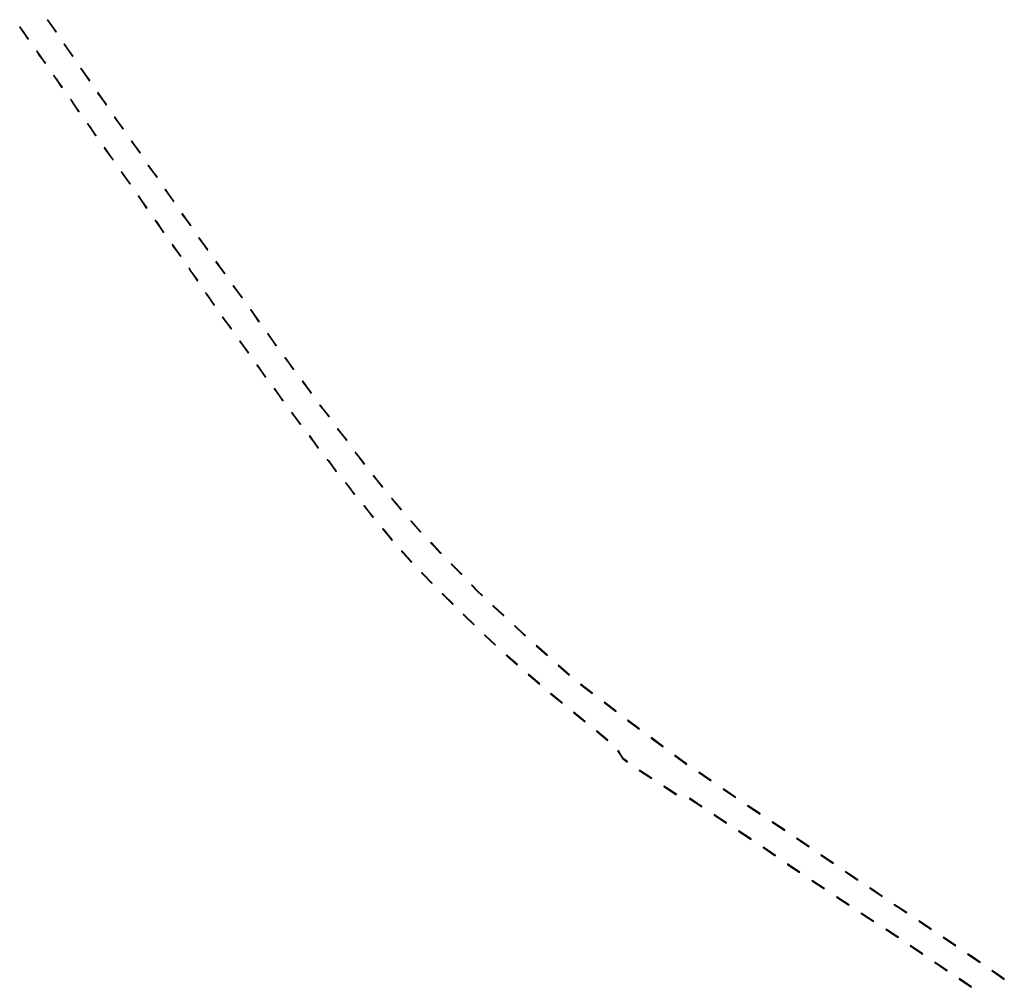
# Model space of a CAD drawing. Header units: metres. Extents: x 79047 to 79741, y 1317150 to 1317939.
# Tile 4 of 4: x 79047 to 79248, y 1317742 to 1317939. Entities that reach past the tile are written whole.
import ezdxf

# ---------------------------------------------------------------- set-up
doc = ezdxf.new("R2010")
doc.units = ezdxf.units.M
doc.layers.add('77300000_veoppmeriking_maskinelt', color=7, linetype='Continuous', true_color=0xf1f0ea)

msp = doc.modelspace()

# ---------------------------------------------------------------- meshes
at = {"layer": '77300000_veoppmeriking_maskinelt', "transparency": 33554687}
mesh = msp.add_polyface(dxfattribs=at)
corners = [(79054.89, 1317936.96, 16.35), (79053.1, 1317939.37, 16.32), (79054.81, 1317936.9, 16.35), (79053.19, 1317939.43, 16.32)]
mesh.append_faces([[corners[k] for k in face] for face in [(0, 1, 2), (1, 0, 3)]])
mesh = msp.add_polyface(dxfattribs=at)
corners = [(79048.19, 1317937.02, 16.27), (79047.46, 1317937.9, 16.25), (79048.11, 1317936.96, 16.26), (79047.54, 1317937.95, 16.25), (79049.18, 1317935.44, 16.29), (79049.26, 1317935.5, 16.29)]
mesh.append_faces([[corners[k] for k in face] for face in [(0, 1, 2), (1, 0, 3), (4, 0, 2), (5, 0, 4)]])
mesh = msp.add_polyface(dxfattribs=at)
corners = [(79051.45, 1317932.21, 16.34), (79050.99, 1317933.04, 16.33), (79050.9, 1317932.99, 16.33), (79051.53, 1317932.27, 16.34), (79052.7, 1317930.58, 16.37), (79052.62, 1317930.53, 16.37)]
mesh.append_faces([[corners[k] for k in face] for face in [(0, 1, 2), (3, 1, 0), (0, 4, 3), (4, 0, 5)]])
mesh = msp.add_polyface(dxfattribs=at)
corners = [(79058.29, 1317932.01, 16.43), (79056.51, 1317934.43, 16.39), (79058.21, 1317931.96, 16.43), (79056.59, 1317934.49, 16.39)]
mesh.append_faces([[corners[k] for k in face] for face in [(0, 1, 2), (1, 0, 3)]])
mesh = msp.add_polyface(dxfattribs=at)
corners = [(79061.69, 1317927.07, 16.5), (79059.91, 1317929.49, 16.47), (79061.61, 1317927.01, 16.5), (79059.99, 1317929.54, 16.46)]
mesh.append_faces([[corners[k] for k in face] for face in [(0, 1, 2), (1, 0, 3)]])
mesh = msp.add_polyface(dxfattribs=at)
corners = [(79054.87, 1317927.45, 16.41), (79054.33, 1317928.06, 16.4), (79054.79, 1317927.4, 16.41), (79054.41, 1317928.12, 16.4), (79056.13, 1317925.66, 16.43), (79056.05, 1317925.6, 16.43)]
mesh.append_faces([[corners[k] for k in face] for face in [(0, 1, 2), (1, 0, 3), (4, 0, 5), (5, 0, 2)]])
mesh = msp.add_polyface(dxfattribs=at)
corners = [(79059.49, 1317920.69, 16.49), (79057.85, 1317923.2, 16.46), (79057.77, 1317923.15, 16.45), (79059.58, 1317920.75, 16.49)]
mesh.append_faces([[corners[k] for k in face] for face in [(0, 1, 2), (3, 1, 0)]])
mesh = msp.add_polyface(dxfattribs=at)
corners = [(79065.04, 1317922.2, 16.55), (79063.31, 1317924.54, 16.52), (79064.95, 1317922.15, 16.55), (79063.39, 1317924.6, 16.52), (79065.01, 1317922.07, 16.55), (79065.09, 1317922.13, 16.55)]
mesh.append_faces([[corners[k] for k in face] for face in [(0, 1, 2), (1, 0, 3), (4, 0, 2), (4, 5, 0)]])
mesh = msp.add_polyface(dxfattribs=at)
corners = [(79068.53, 1317917.21, 16.6), (79066.73, 1317919.61, 16.58), (79068.45, 1317917.16, 16.6), (79066.81, 1317919.67, 16.58)]
mesh.append_faces([[corners[k] for k in face] for face in [(0, 1, 2), (1, 0, 3)]])
mesh = msp.add_polyface(dxfattribs=at)
corners = [(79061.71, 1317917.7, 16.53), (79061.22, 1317918.23, 16.52), (79061.63, 1317917.65, 16.53), (79061.3, 1317918.29, 16.53), (79063.02, 1317915.84, 16.56), (79062.94, 1317915.78, 16.56)]
mesh.append_faces([[corners[k] for k in face] for face in [(0, 1, 2), (1, 0, 3), (4, 0, 5), (5, 0, 2)]])
mesh = msp.add_polyface(dxfattribs=at)
corners = [(79066.48, 1317910.93, 16.63), (79064.67, 1317913.33, 16.59), (79066.4, 1317910.87, 16.63), (79064.75, 1317913.38, 16.59)]
mesh.append_faces([[corners[k] for k in face] for face in [(0, 1, 2), (1, 0, 3)]])
mesh = msp.add_polyface(dxfattribs=at)
corners = [(79071.97, 1317912.3, 16.65), (79070.17, 1317914.7, 16.63), (79071.89, 1317912.24, 16.66), (79070.25, 1317914.76, 16.63)]
mesh.append_faces([[corners[k] for k in face] for face in [(0, 1, 2), (1, 0, 3)]])
mesh = msp.add_polyface(dxfattribs=at)
corners = [(79075.4, 1317907.37, 16.71), (79073.6, 1317909.78, 16.68), (79075.32, 1317907.32, 16.71), (79073.68, 1317909.84, 16.68)]
mesh.append_faces([[corners[k] for k in face] for face in [(0, 1, 2), (1, 0, 3)]])
mesh = msp.add_polyface(dxfattribs=at)
corners = [(79068.29, 1317908.18, 16.68), (79068.21, 1317908.48, 16.68), (79068.13, 1317908.42, 16.68), (79069.93, 1317906.02, 16.71), (79068.37, 1317908.24, 16.68), (79069.84, 1317905.96, 16.71)]
mesh.append_faces([[corners[k] for k in face] for face in [(0, 1, 2), (0, 3, 4), (3, 0, 5), (0, 4, 1)]])
mesh = msp.add_polyface(dxfattribs=at)
corners = [(79073.28, 1317901.04, 16.77), (79071.64, 1317903.56, 16.74), (79071.56, 1317903.5, 16.74), (79073.36, 1317901.1, 16.77)]
mesh.append_faces([[corners[k] for k in face] for face in [(0, 1, 2), (3, 1, 0)]])
mesh = msp.add_polyface(dxfattribs=at)
corners = [(79078.83, 1317902.45, 16.77), (79077.04, 1317904.86, 16.74), (79078.75, 1317902.4, 16.78), (79077.12, 1317904.91, 16.74)]
mesh.append_faces([[corners[k] for k in face] for face in [(0, 1, 2), (1, 0, 3)]])
mesh = msp.add_polyface(dxfattribs=at)
corners = [(79082.27, 1317897.53, 16.85), (79080.47, 1317899.94, 16.81), (79082.19, 1317897.48, 16.85), (79080.55, 1317899.99, 16.81)]
mesh.append_faces([[corners[k] for k in face] for face in [(0, 1, 2), (1, 0, 3)]])
mesh = msp.add_polyface(dxfattribs=at)
corners = [(79075.32, 1317898.29, 16.8), (79074.99, 1317898.58, 16.8), (79075.24, 1317898.23, 16.8), (79075.08, 1317898.64, 16.8), (79076.81, 1317896.19, 16.82), (79076.72, 1317896.13, 16.82)]
mesh.append_faces([[corners[k] for k in face] for face in [(0, 1, 2), (1, 0, 3), (4, 0, 5), (5, 0, 2)]])
mesh = msp.add_polyface(dxfattribs=at)
corners = [(79085.69, 1317892.62, 16.88), (79083.9, 1317895.02, 16.87), (79085.61, 1317892.57, 16.89), (79083.98, 1317895.07, 16.87), (79085.62, 1317892.56, 16.89), (79085.7, 1317892.61, 16.88)]
mesh.append_faces([[corners[k] for k in face] for face in [(0, 1, 2), (1, 0, 3), (4, 0, 2), (4, 5, 0)]])
mesh = msp.add_polyface(dxfattribs=at)
corners = [(79078.63, 1317893.43, 16.85), (79078.54, 1317893.74, 16.85), (79078.45, 1317893.68, 16.85), (79080.25, 1317891.28, 16.87), (79078.72, 1317893.48, 16.85), (79080.17, 1317891.22, 16.87)]
mesh.append_faces([[corners[k] for k in face] for face in [(0, 1, 2), (0, 3, 4), (3, 0, 5), (0, 4, 1)]])
mesh = msp.add_polyface(dxfattribs=at)
corners = [(79089.21, 1317887.75, 16.91), (79087.38, 1317890.12, 16.9), (79089.13, 1317887.69, 16.91), (79087.46, 1317890.18, 16.9)]
mesh.append_faces([[corners[k] for k in face] for face in [(0, 1, 2), (1, 0, 3)]])
mesh = msp.add_polyface(dxfattribs=at)
corners = [(79082.08, 1317888.49, 16.89), (79081.97, 1317888.82, 16.89), (79081.89, 1317888.76, 16.89), (79083.66, 1317886.34, 16.91), (79082.16, 1317888.54, 16.89), (79083.58, 1317886.28, 16.91)]
mesh.append_faces([[corners[k] for k in face] for face in [(0, 1, 2), (0, 3, 4), (3, 0, 5), (0, 4, 1)]])
mesh = msp.add_polyface(dxfattribs=at)
corners = [(79092.72, 1317882.88, 16.94), (79090.89, 1317885.26, 16.93), (79092.64, 1317882.83, 16.95), (79090.97, 1317885.32, 16.92)]
mesh.append_faces([[corners[k] for k in face] for face in [(0, 1, 2), (1, 0, 3)]])
mesh = msp.add_polyface(dxfattribs=at)
corners = [(79085.55, 1317883.56, 16.92), (79085.27, 1317883.8, 16.92), (79085.47, 1317883.5, 16.92), (79085.35, 1317883.86, 16.92), (79087.07, 1317881.4, 16.95), (79086.99, 1317881.35, 16.95)]
mesh.append_faces([[corners[k] for k in face] for face in [(0, 1, 2), (1, 0, 3), (4, 0, 5), (5, 0, 2)]])
mesh = msp.add_polyface(dxfattribs=at)
corners = [(79090.54, 1317876.51, 17.01), (79088.72, 1317878.89, 16.98), (79090.46, 1317876.45, 17.01), (79088.8, 1317878.95, 16.99)]
mesh.append_faces([[corners[k] for k in face] for face in [(0, 1, 2), (1, 0, 3)]])
mesh = msp.add_polyface(dxfattribs=at)
corners = [(79096.13, 1317877.94, 16.95), (79094.47, 1317880.45, 16.95), (79094.39, 1317880.39, 16.95), (79096.21, 1317878, 16.95)]
mesh.append_faces([[corners[k] for k in face] for face in [(0, 1, 2), (3, 1, 0)]])
mesh = msp.add_polyface(dxfattribs=at)
corners = [(79099.61, 1317873.05, 16.97), (79097.95, 1317875.56, 16.96), (79097.87, 1317875.5, 16.96), (79099.69, 1317873.11, 16.96)]
mesh.append_faces([[corners[k] for k in face] for face in [(0, 1, 2), (3, 1, 0)]])
mesh = msp.add_polyface(dxfattribs=at)
corners = [(79092.23, 1317873.98, 17.04), (79092.29, 1317874.07, 17.04), (79092.21, 1317874.01, 17.04), (79094.03, 1317871.62, 17.07), (79092.31, 1317874.04, 17.04), (79093.94, 1317871.57, 17.07)]
mesh.append_faces([[corners[k] for k in face] for face in [(0, 1, 2), (0, 3, 4), (3, 0, 5), (0, 4, 1)]])
mesh = msp.add_polyface(dxfattribs=at)
corners = [(79095.93, 1317868.95, 17.09), (79095.68, 1317869.12, 17.09), (79095.84, 1317868.89, 17.09), (79095.76, 1317869.18, 17.09), (79097.52, 1317866.75, 17.12), (79097.44, 1317866.69, 17.12)]
mesh.append_faces([[corners[k] for k in face] for face in [(0, 1, 2), (1, 0, 3), (4, 0, 5), (5, 0, 2)]])
mesh = msp.add_polyface(dxfattribs=at)
corners = [(79103.16, 1317868.22, 16.99), (79101.46, 1317870.69, 16.97), (79101.37, 1317870.63, 16.98), (79103.24, 1317868.28, 16.99)]
mesh.append_faces([[corners[k] for k in face] for face in [(0, 1, 2), (3, 1, 0)]])
mesh = msp.add_polyface(dxfattribs=at)
corners = [(79106.74, 1317863.4, 17.03), (79105.03, 1317865.87, 17.01), (79104.95, 1317865.81, 17.01), (79106.82, 1317863.46, 17.03)]
mesh.append_faces([[corners[k] for k in face] for face in [(0, 1, 2), (3, 1, 0)]])
mesh = msp.add_polyface(dxfattribs=at)
corners = [(79100.98, 1317861.84, 17.19), (79099.29, 1317864.33, 17.16), (79099.21, 1317864.27, 17.16), (79101.06, 1317861.9, 17.19)]
mesh.append_faces([[corners[k] for k in face] for face in [(0, 1, 2), (3, 1, 0)]])
mesh = msp.add_polyface(dxfattribs=at)
corners = [(79110.4, 1317858.65, 17.07), (79108.53, 1317860.99, 17.05), (79110.32, 1317858.59, 17.08), (79108.61, 1317861.05, 17.05)]
mesh.append_faces([[corners[k] for k in face] for face in [(0, 1, 2), (1, 0, 3)]])
mesh = msp.add_polyface(dxfattribs=at)
corners = [(79104.56, 1317857.03, 17.27), (79102.82, 1317859.48, 17.23), (79102.75, 1317859.42, 17.23), (79104.64, 1317857.09, 17.27)]
mesh.append_faces([[corners[k] for k in face] for face in [(0, 1, 2), (3, 1, 0)]])
mesh = msp.add_polyface(dxfattribs=at)
corners = [(79113.99, 1317853.84, 17.14), (79112.11, 1317856.18, 17.1), (79113.91, 1317853.78, 17.14), (79112.19, 1317856.24, 17.1)]
mesh.append_faces([[corners[k] for k in face] for face in [(0, 1, 2), (1, 0, 3)]])
mesh = msp.add_polyface(dxfattribs=at)
corners = [(79108.19, 1317852.25, 17.36), (79106.45, 1317854.7, 17.31), (79106.37, 1317854.64, 17.31), (79108.27, 1317852.31, 17.36)]
mesh.append_faces([[corners[k] for k in face] for face in [(0, 1, 2), (3, 1, 0)]])
mesh = msp.add_polyface(dxfattribs=at)
corners = [(79117.57, 1317849.03, 17.21), (79115.7, 1317851.37, 17.18), (79117.49, 1317848.97, 17.22), (79115.78, 1317851.43, 17.18)]
mesh.append_faces([[corners[k] for k in face] for face in [(0, 1, 2), (1, 0, 3)]])
mesh = msp.add_polyface(dxfattribs=at)
corners = [(79110.32, 1317849.61, 17.41), (79110, 1317849.86, 17.4), (79110.24, 1317849.54, 17.41), (79110.08, 1317849.92, 17.4), (79111.93, 1317847.56, 17.45), (79111.85, 1317847.5, 17.45)]
mesh.append_faces([[corners[k] for k in face] for face in [(0, 1, 2), (1, 0, 3), (4, 0, 5), (5, 0, 2)]])
mesh = msp.add_polyface(dxfattribs=at)
corners = [(79114.21, 1317844.66, 17.51), (79113.71, 1317845.14, 17.5), (79114.14, 1317844.6, 17.51), (79113.79, 1317845.2, 17.49), (79115.65, 1317842.86, 17.53), (79115.58, 1317842.79, 17.53)]
mesh.append_faces([[corners[k] for k in face] for face in [(0, 1, 2), (1, 0, 3), (4, 0, 5), (5, 0, 2)]])
mesh = msp.add_polyface(dxfattribs=at)
corners = [(79121.23, 1317844.27, 17.28), (79119.42, 1317846.67, 17.24), (79119.35, 1317846.61, 17.24), (79121.31, 1317844.34, 17.29)]
mesh.append_faces([[corners[k] for k in face] for face in [(0, 1, 2), (3, 1, 0)]])
mesh = msp.add_polyface(dxfattribs=at)
corners = [(79123.79, 1317841.27, 17.35), (79123.12, 1317841.94, 17.34), (79123.71, 1317841.21, 17.35), (79123.2, 1317842, 17.33), (79125.14, 1317839.72, 17.39), (79125.06, 1317839.65, 17.39)]
mesh.append_faces([[corners[k] for k in face] for face in [(0, 1, 2), (1, 0, 3), (4, 0, 5), (5, 0, 2)]])
mesh = msp.add_polyface(dxfattribs=at)
corners = [(79119.35, 1317838.13, 17.6), (79117.53, 1317840.52, 17.56), (79117.45, 1317840.45, 17.57), (79119.43, 1317838.19, 17.6)]
mesh.append_faces([[corners[k] for k in face] for face in [(0, 1, 2), (3, 1, 0)]])
mesh = msp.add_polyface(dxfattribs=at)
corners = [(79129.07, 1317835.19, 17.53), (79127.03, 1317837.39, 17.46), (79128.99, 1317835.12, 17.53), (79127.1, 1317837.45, 17.46)]
mesh.append_faces([[corners[k] for k in face] for face in [(0, 1, 2), (1, 0, 3)]])
mesh = msp.add_polyface(dxfattribs=at)
corners = [(79121.57, 1317835.58, 17.63), (79121.25, 1317835.81, 17.63), (79121.49, 1317835.51, 17.63), (79121.33, 1317835.87, 17.63), (79123.26, 1317833.58, 17.68), (79123.18, 1317833.51, 17.68)]
mesh.append_faces([[corners[k] for k in face] for face in [(0, 1, 2), (1, 0, 3), (4, 0, 5), (5, 0, 2)]])
mesh = msp.add_polyface(dxfattribs=at)
corners = [(79133.14, 1317830.78, 17.65), (79131.13, 1317833.01, 17.59), (79131.05, 1317832.94, 17.59), (79133.21, 1317830.85, 17.65)]
mesh.append_faces([[corners[k] for k in face] for face in [(0, 1, 2), (3, 1, 0)]])
mesh = msp.add_polyface(dxfattribs=at)
corners = [(79125.41, 1317831.04, 17.74), (79125.12, 1317831.22, 17.73), (79125.34, 1317830.97, 17.74), (79125.2, 1317831.29, 17.73), (79127.24, 1317829.09, 17.61), (79127.17, 1317829.02, 17.6)]
mesh.append_faces([[corners[k] for k in face] for face in [(0, 1, 2), (1, 0, 3), (4, 0, 5), (5, 0, 2)]])
mesh = msp.add_polyface(dxfattribs=at)
corners = [(79129.53, 1317826.65, 17.67), (79129.22, 1317826.83, 17.66), (79129.46, 1317826.58, 17.67), (79129.29, 1317826.9, 17.67), (79131.38, 1317824.75, 17.73), (79131.31, 1317824.68, 17.72)]
mesh.append_faces([[corners[k] for k in face] for face in [(0, 1, 2), (1, 0, 3), (4, 0, 5), (5, 0, 2)]])
mesh = msp.add_polyface(dxfattribs=at)
corners = [(79136.91, 1317826.89, 17.73), (79135.3, 1317828.7, 17.69), (79135.23, 1317828.63, 17.7), (79136.98, 1317826.96, 17.73), (79137.38, 1317826.54, 17.74), (79137.31, 1317826.47, 17.74)]
mesh.append_faces([[corners[k] for k in face] for face in [(0, 1, 2), (3, 1, 0), (0, 4, 3), (4, 0, 5)]])
mesh = msp.add_polyface(dxfattribs=at)
corners = [(79140.59, 1317823.17, 17.82), (79139.38, 1317824.3, 17.79), (79140.52, 1317823.1, 17.82), (79139.46, 1317824.37, 17.79), (79141.51, 1317822.18, 17.85), (79141.58, 1317822.25, 17.84)]
mesh.append_faces([[corners[k] for k in face] for face in [(0, 1, 2), (1, 0, 3), (4, 0, 2), (5, 0, 4)]])
mesh = msp.add_polyface(dxfattribs=at)
corners = [(79133.74, 1317822.34, 17.81), (79133.41, 1317822.54, 17.8), (79133.67, 1317822.27, 17.81), (79133.48, 1317822.61, 17.8), (79135.61, 1317820.5, 17.87), (79135.54, 1317820.43, 17.87)]
mesh.append_faces([[corners[k] for k in face] for face in [(0, 1, 2), (1, 0, 3), (4, 0, 5), (5, 0, 2)]])
mesh = msp.add_polyface(dxfattribs=at)
corners = [(79145.96, 1317818.16, 17.94), (79143.7, 1317820.13, 17.89), (79145.89, 1317818.08, 17.94), (79143.77, 1317820.2, 17.89)]
mesh.append_faces([[corners[k] for k in face] for face in [(0, 1, 2), (1, 0, 3)]])
mesh = msp.add_polyface(dxfattribs=at)
corners = [(79138, 1317818.16, 17.95), (79137.68, 1317818.33, 17.94), (79137.93, 1317818.08, 17.95), (79137.75, 1317818.4, 17.94), (79139.91, 1317816.32, 18.01), (79139.84, 1317816.25, 18.01)]
mesh.append_faces([[corners[k] for k in face] for face in [(0, 1, 2), (1, 0, 3), (4, 0, 5), (5, 0, 2)]])
mesh = msp.add_polyface(dxfattribs=at)
corners = [(79150.15, 1317814.23, 18.01), (79148.08, 1317816.03, 17.98), (79150.08, 1317814.16, 18.02), (79148.15, 1317816.11, 17.98), (79150.28, 1317813.99, 18.02), (79150.34, 1317814.06, 18.02)]
mesh.append_faces([[corners[k] for k in face] for face in [(0, 1, 2), (1, 0, 3), (4, 0, 2), (4, 5, 0)]])
mesh = msp.add_polyface(dxfattribs=at)
corners = [(79142.21, 1317814.1, 18.03), (79142, 1317814.16, 18.03), (79142.15, 1317814.03, 18.03), (79142.07, 1317814.24, 18.03), (79144.27, 1317812.2, 18.01), (79144.2, 1317812.12, 18.01)]
mesh.append_faces([[corners[k] for k in face] for face in [(0, 1, 2), (1, 0, 3), (4, 0, 5), (5, 0, 2)]])
mesh = msp.add_polyface(dxfattribs=at)
corners = [(79154.75, 1317809.99, 18.1), (79152.58, 1317812.06, 18.06), (79152.52, 1317811.99, 18.06), (79154.82, 1317810.07, 18.09)]
mesh.append_faces([[corners[k] for k in face] for face in [(0, 1, 2), (3, 1, 0)]])
mesh = msp.add_polyface(dxfattribs=at)
corners = [(79146.63, 1317810.01, 18.1), (79146.4, 1317810.08, 18.08), (79146.57, 1317809.93, 18.08), (79146.47, 1317810.16, 18.1), (79148.72, 1317808.18, 18.16), (79148.66, 1317808.1, 18.14)]
mesh.append_faces([[corners[k] for k in face] for face in [(0, 1, 2), (1, 0, 3), (4, 0, 5), (5, 0, 2)]])
mesh = msp.add_polyface(dxfattribs=at)
corners = [(79159.23, 1317805.99, 18.19), (79157.06, 1317808.07, 18.14), (79156.99, 1317807.99, 18.14), (79159.3, 1317806.07, 18.19)]
mesh.append_faces([[corners[k] for k in face] for face in [(0, 1, 2), (3, 1, 0)]])
mesh = msp.add_polyface(dxfattribs=at)
corners = [(79151.06, 1317806.13, 18.23), (79150.91, 1317806.12, 18.2), (79150.99, 1317806.05, 18.21), (79150.98, 1317806.2, 18.23), (79153.25, 1317804.24, 18.3), (79153.18, 1317804.16, 18.28)]
mesh.append_faces([[corners[k] for k in face] for face in [(0, 1, 2), (1, 0, 3), (4, 0, 5), (5, 0, 2)]])
mesh = msp.add_polyface(dxfattribs=at)
corners = [(79164, 1317802.36, 18.27), (79161.56, 1317804.1, 18.23), (79163.94, 1317802.28, 18.27), (79161.62, 1317804.18, 18.23)]
mesh.append_faces([[corners[k] for k in face] for face in [(0, 1, 2), (1, 0, 3)]])
mesh = msp.add_polyface(dxfattribs=at)
corners = [(79155.74, 1317802.09, 18.38), (79155.45, 1317802.2, 18.35), (79155.68, 1317802.01, 18.35), (79155.52, 1317802.28, 18.37), (79157.84, 1317800.38, 18.46), (79157.78, 1317800.3, 18.43)]
mesh.append_faces([[corners[k] for k in face] for face in [(0, 1, 2), (1, 0, 3), (4, 0, 5), (5, 0, 2)]])
mesh = msp.add_polyface(dxfattribs=at)
corners = [(79168.77, 1317798.72, 18.37), (79166.33, 1317800.46, 18.32), (79168.71, 1317798.64, 18.37), (79166.39, 1317800.54, 18.32)]
mesh.append_faces([[corners[k] for k in face] for face in [(0, 1, 2), (1, 0, 3)]])
mesh = msp.add_polyface(dxfattribs=at)
corners = [(79162.49, 1317796.59, 18.52), (79160.1, 1317798.41, 18.49), (79162.43, 1317796.51, 18.52), (79160.17, 1317798.48, 18.5)]
mesh.append_faces([[corners[k] for k in face] for face in [(0, 1, 2), (1, 0, 3)]])
mesh = msp.add_polyface(dxfattribs=at)
corners = [(79173.56, 1317795.1, 18.48), (79171.19, 1317796.87, 18.43), (79173.5, 1317795.02, 18.48), (79171.13, 1317796.79, 18.43), (79171.09, 1317796.82, 18.43), (79171.16, 1317796.9, 18.43)]
mesh.append_faces([[corners[k] for k in face] for face in [(0, 1, 2), (2, 1, 3), (1, 4, 3), (4, 1, 5)]])
mesh = msp.add_polyface(dxfattribs=at)
corners = [(79164.84, 1317794.55, 18.54), (79164.82, 1317794.7, 18.54), (79164.76, 1317794.62, 18.54), (79167.13, 1317792.78, 18.57), (79164.91, 1317794.63, 18.54), (79167.06, 1317792.7, 18.57)]
mesh.append_faces([[corners[k] for k in face] for face in [(0, 1, 2), (0, 3, 4), (3, 0, 5), (0, 4, 1)]])
mesh = msp.add_polyface(dxfattribs=at)
corners = [(79178.36, 1317791.5, 18.58), (79175.9, 1317793.22, 18.53), (79178.3, 1317791.42, 18.58), (79175.96, 1317793.3, 18.53)]
mesh.append_faces([[corners[k] for k in face] for face in [(0, 1, 2), (1, 0, 3)]])
mesh = msp.add_polyface(dxfattribs=at)
corners = [(79169.15, 1317790.62, 18.6), (79170.14, 1317789.09, 18.6), (79169.24, 1317790.67, 18.59), (79170.07, 1317789.02, 18.59), (79171.02, 1317788.33, 18.6), (79171.08, 1317788.41, 18.61)]
mesh.append_faces([[corners[k] for k in face] for face in [(0, 1, 2), (1, 0, 3), (3, 4, 1), (5, 1, 4)]])
mesh = msp.add_polyface(dxfattribs=at)
corners = [(79182.29, 1317788.56, 18.66), (79180.7, 1317789.62, 18.63), (79182.23, 1317788.48, 18.66), (79180.76, 1317789.7, 18.63), (79183.19, 1317787.95, 18.67), (79183.13, 1317787.86, 18.67)]
mesh.append_faces([[corners[k] for k in face] for face in [(0, 1, 2), (1, 0, 3), (4, 0, 5), (5, 0, 2)]])
mesh = msp.add_polyface(dxfattribs=at)
corners = [(79176, 1317784.98, 18.67), (79173.53, 1317786.69, 18.64), (79173.48, 1317786.6, 18.63), (79176.06, 1317785.07, 18.67)]
mesh.append_faces([[corners[k] for k in face] for face in [(0, 1, 2), (3, 1, 0)]])
mesh = msp.add_polyface(dxfattribs=at)
corners = [(79188.08, 1317784.48, 18.75), (79185.66, 1317786.25, 18.71), (79185.61, 1317786.17, 18.71), (79188.14, 1317784.56, 18.75)]
mesh.append_faces([[corners[k] for k in face] for face in [(0, 1, 2), (3, 1, 0)]])
mesh = msp.add_polyface(dxfattribs=at)
corners = [(79181.06, 1317781.76, 18.72), (79178.52, 1317783.35, 18.7), (79181, 1317781.67, 18.72), (79178.57, 1317783.43, 18.69)]
mesh.append_faces([[corners[k] for k in face] for face in [(0, 1, 2), (1, 0, 3)]])
mesh = msp.add_polyface(dxfattribs=at)
corners = [(79193.04, 1317781.09, 18.86), (79190.62, 1317782.87, 18.8), (79190.56, 1317782.78, 18.8), (79193.09, 1317781.17, 18.86)]
mesh.append_faces([[corners[k] for k in face] for face in [(0, 1, 2), (3, 1, 0)]])
mesh = msp.add_polyface(dxfattribs=at)
corners = [(79186.25, 1317779.29, 18.85), (79183.7, 1317780.86, 18.81), (79186.2, 1317779.2, 18.85), (79183.75, 1317780.95, 18.81)]
mesh.append_faces([[corners[k] for k in face] for face in [(0, 1, 2), (1, 0, 3)]])
mesh = msp.add_polyface(dxfattribs=at)
corners = [(79198.08, 1317777.84, 18.96), (79195.53, 1317779.42, 18.91), (79198.03, 1317777.75, 18.96), (79195.58, 1317779.5, 18.91)]
mesh.append_faces([[corners[k] for k in face] for face in [(0, 1, 2), (1, 0, 3)]])
mesh = msp.add_polyface(dxfattribs=at)
corners = [(79191.26, 1317775.98, 18.93), (79188.7, 1317777.55, 18.89), (79191.2, 1317775.89, 18.93), (79188.75, 1317777.63, 18.89)]
mesh.append_faces([[corners[k] for k in face] for face in [(0, 1, 2), (1, 0, 3)]])
mesh = msp.add_polyface(dxfattribs=at)
corners = [(79203.07, 1317774.51, 19.06), (79200.52, 1317776.09, 19.01), (79203.02, 1317774.43, 19.07), (79200.58, 1317776.17, 19.01)]
mesh.append_faces([[corners[k] for k in face] for face in [(0, 1, 2), (1, 0, 3)]])
mesh = msp.add_polyface(dxfattribs=at)
corners = [(79196.27, 1317772.68, 18.91), (79193.71, 1317774.24, 18.97), (79196.21, 1317772.59, 18.91), (79193.76, 1317774.33, 18.97)]
mesh.append_faces([[corners[k] for k in face] for face in [(0, 1, 2), (1, 0, 3)]])
mesh = msp.add_polyface(dxfattribs=at)
corners = [(79205.51, 1317772.76, 19.12), (79206.32, 1317772.23, 19.14), (79205.57, 1317772.85, 19.12), (79208.05, 1317771.16, 19.18), (79206.38, 1317772.31, 19.14), (79207.99, 1317771.07, 19.18)]
mesh.append_faces([[corners[k] for k in face] for face in [(0, 1, 2), (1, 3, 4), (3, 1, 5), (1, 4, 2)]])
mesh = msp.add_polyface(dxfattribs=at)
corners = [(79201.23, 1317769.3, 19.02), (79198.72, 1317770.94, 18.99), (79201.17, 1317769.22, 19.02), (79198.77, 1317771.02, 18.99)]
mesh.append_faces([[corners[k] for k in face] for face in [(0, 1, 2), (1, 0, 3)]])
mesh = msp.add_polyface(dxfattribs=at)
corners = [(79212.93, 1317767.67, 19.29), (79210.52, 1317769.46, 19.24), (79210.46, 1317769.37, 19.24), (79212.99, 1317767.75, 19.28)]
mesh.append_faces([[corners[k] for k in face] for face in [(0, 1, 2), (3, 1, 0)]])
mesh = msp.add_polyface(dxfattribs=at)
corners = [(79204.05, 1317767.33, 19.16), (79203.63, 1317767.5, 19.13), (79203.99, 1317767.24, 19.15), (79203.69, 1317767.58, 19.14), (79206.18, 1317765.91, 19.22), (79206.12, 1317765.83, 19.22)]
mesh.append_faces([[corners[k] for k in face] for face in [(0, 1, 2), (1, 0, 3), (4, 0, 5), (5, 0, 2)]])
mesh = msp.add_polyface(dxfattribs=at)
corners = [(79217.96, 1317764.39, 19.43), (79215.42, 1317765.99, 19.37), (79217.9, 1317764.31, 19.43), (79215.47, 1317766.07, 19.37)]
mesh.append_faces([[corners[k] for k in face] for face in [(0, 1, 2), (1, 0, 3)]])
mesh = msp.add_polyface(dxfattribs=at)
corners = [(79211.12, 1317762.51, 19.29), (79208.68, 1317764.25, 19.25), (79208.62, 1317764.17, 19.25), (79211.18, 1317762.59, 19.29)]
mesh.append_faces([[corners[k] for k in face] for face in [(0, 1, 2), (3, 1, 0)]])
mesh = msp.add_polyface(dxfattribs=at)
corners = [(79216.11, 1317759.18, 19.36), (79213.68, 1317760.93, 19.32), (79213.62, 1317760.85, 19.32), (79216.17, 1317759.26, 19.36)]
mesh.append_faces([[corners[k] for k in face] for face in [(0, 1, 2), (3, 1, 0)]])
mesh = msp.add_polyface(dxfattribs=at)
corners = [(79222.93, 1317761.04, 19.56), (79220.39, 1317762.63, 19.49), (79222.88, 1317760.95, 19.56), (79220.45, 1317762.71, 19.49)]
mesh.append_faces([[corners[k] for k in face] for face in [(0, 1, 2), (1, 0, 3)]])
mesh = msp.add_polyface(dxfattribs=at)
corners = [(79226.05, 1317758.93, 19.65), (79225.36, 1317759.28, 19.63), (79226, 1317758.85, 19.65), (79225.42, 1317759.36, 19.63), (79227.92, 1317757.69, 19.7), (79227.86, 1317757.61, 19.71)]
mesh.append_faces([[corners[k] for k in face] for face in [(0, 1, 2), (1, 0, 3), (4, 0, 5), (5, 0, 2)]])
mesh = msp.add_polyface(dxfattribs=at)
corners = [(79219.31, 1317757.15, 19.4), (79218.6, 1317757.51, 19.4), (79219.26, 1317757.07, 19.4), (79218.66, 1317757.59, 19.39), (79221.17, 1317755.95, 19.44), (79221.12, 1317755.87, 19.44)]
mesh.append_faces([[corners[k] for k in face] for face in [(0, 1, 2), (1, 0, 3), (4, 0, 5), (5, 0, 2)]])
mesh = msp.add_polyface(dxfattribs=at)
corners = [(79231.2, 1317755.39, 19.84), (79230.41, 1317756.03, 19.8), (79230.36, 1317755.95, 19.8), (79232.9, 1317754.36, 19.91), (79231.26, 1317755.47, 19.84), (79232.85, 1317754.27, 19.91)]
mesh.append_faces([[corners[k] for k in face] for face in [(0, 1, 2), (0, 3, 4), (3, 0, 5), (0, 4, 1)]])
mesh = msp.add_polyface(dxfattribs=at)
corners = [(79225.8, 1317752.84, 19.62), (79223.69, 1317754.32, 19.53), (79223.64, 1317754.24, 19.54), (79225.86, 1317752.92, 19.62), (79226.21, 1317752.69, 19.63), (79226.15, 1317752.6, 19.63)]
mesh.append_faces([[corners[k] for k in face] for face in [(0, 1, 2), (3, 1, 0), (0, 4, 3), (4, 0, 5)]])
mesh = msp.add_polyface(dxfattribs=at)
corners = [(79231.1, 1317749.22, 19.83), (79228.68, 1317750.99, 19.73), (79228.63, 1317750.91, 19.73), (79231.16, 1317749.3, 19.83)]
mesh.append_faces([[corners[k] for k in face] for face in [(0, 1, 2), (3, 1, 0)]])
mesh = msp.add_polyface(dxfattribs=at)
corners = [(79237.81, 1317750.9, 20.19), (79235.38, 1317752.67, 20.03), (79235.33, 1317752.59, 20.03), (79237.87, 1317750.99, 20.19)]
mesh.append_faces([[corners[k] for k in face] for face in [(0, 1, 2), (3, 1, 0)]])
mesh = msp.add_polyface(dxfattribs=at)
corners = [(79241.14, 1317748.64, 20.4), (79240.35, 1317749.3, 20.35), (79240.29, 1317749.22, 20.35), (79242.82, 1317747.6, 20.53), (79241.2, 1317748.73, 20.4), (79242.77, 1317747.52, 20.53)]
mesh.append_faces([[corners[k] for k in face] for face in [(0, 1, 2), (0, 3, 4), (3, 0, 5), (0, 4, 1)]])
mesh = msp.add_polyface(dxfattribs=at)
corners = [(79236.12, 1317745.93, 20.18), (79233.59, 1317747.53, 20.03), (79236.07, 1317745.85, 20.18), (79233.64, 1317747.61, 20.03)]
mesh.append_faces([[corners[k] for k in face] for face in [(0, 1, 2), (1, 0, 3)]])
mesh = msp.add_polyface(dxfattribs=at)
corners = [(79246.02, 1317745.27, 20.79), (79245.29, 1317745.89, 20.73), (79245.23, 1317745.81, 20.73), (79247.75, 1317744.18, 20.93), (79246.07, 1317745.35, 20.79), (79247.69, 1317744.1, 20.93)]
mesh.append_faces([[corners[k] for k in face] for face in [(0, 1, 2), (0, 3, 4), (3, 0, 5), (0, 4, 1)]])
mesh = msp.add_polyface(dxfattribs=at)
corners = [(79241.09, 1317742.56, 20.49), (79238.55, 1317744.16, 20.34), (79241.03, 1317742.48, 20.49), (79238.61, 1317744.25, 20.34)]
mesh.append_faces([[corners[k] for k in face] for face in [(0, 1, 2), (1, 0, 3)]])

doc.saveas('drawing.dxf')
